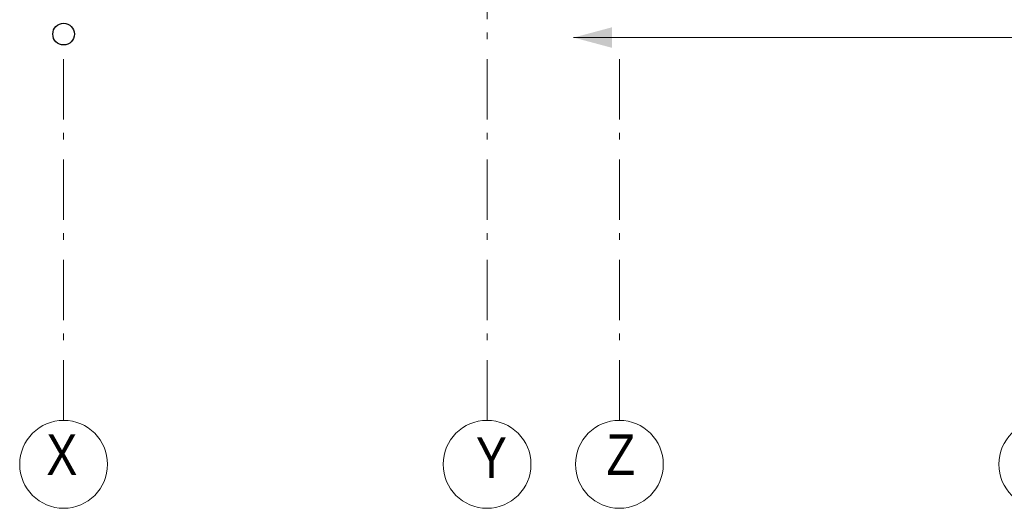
# Model space of a CAD drawing. Header units: millimetres. Extents: x -75976 to 232306, y 42824 to 140527.
# Tile 133 of 199: x 188899 to 192992, y 78776 to 80805. Entities that reach past the tile are written whole.
import ezdxf

# ---------------------------------------------------------------- set-up
doc = ezdxf.new("R2010")
doc.units = ezdxf.units.MM
doc.header["$LTSCALE"] = 400
doc.linetypes.add('STYLE_06', pattern=[1.041641, 0.625, -0.208282, 0.069427, -0.138931])
doc.layers.add('None', color=7, linetype='Continuous', lineweight=9)
doc.styles.add('Arial Narrow', font='ARIALN.TTF', dxfattribs={"height": 222.25})

msp = doc.modelspace()

# ---------------------------------------------------------------- linework, layer by layer
at = {"layer": 'None', "color": 7, "linetype": 'STYLE_06', "lineweight": 9}
for p, q in [((190841.85564, 79140.97805), (190841.85564, 87740.0182)), ((189081.85564, 79140.97805), (189081.85564, 80640.97805)), ((191391.85564, 79140.97805), (191391.85564, 80640.97805))]:
    msp.add_line(p, q, dxfattribs=at)
at = {"layer": 'None', "color": 43, "linetype": 'Continuous', "lineweight": 9}
msp.add_line((191201.85564, 80730.88431), (199646.85564, 80730.88431), dxfattribs=at)
at = {"layer": 'None', "color": 92, "linetype": 'Continuous', "lineweight": 25}
msp.add_circle((189081.85564, 80745.0182), 45, dxfattribs=at)
at = {"layer": 'None', "color": 43, "linetype": 'Continuous', "lineweight": 9}
for centre in [(189081.85564, 78958.37163), (190841.85564, 78958.37163), (191391.85564, 78958.37163), (193151.85564, 78958.37163)]:
    msp.add_circle(centre, 182.60642, dxfattribs=at)
at = {"layer": 'None', "color": 43, "lineweight": 9}
msp.add_solid([(191201.85564, 80730.88431), (191360.60564, 80773.42124), (191360.60564, 80688.34737)], dxfattribs=at)

# ---------------------------------------------------------------- texts
at = {"layer": 'None', "color": 8, "char_height": 169.33333, "attachment_point": 1, "style": 'Arial Narrow'}
for s, insert in [('X', (189009.88897, 79083.25497)), ('Y', (190795.2794, 79071.12922)), ('Z', (191338.93897, 79083.25497))]:
    msp.add_mtext(s, dxfattribs=dict(at, insert=insert))

doc.saveas('drawing.dxf')
